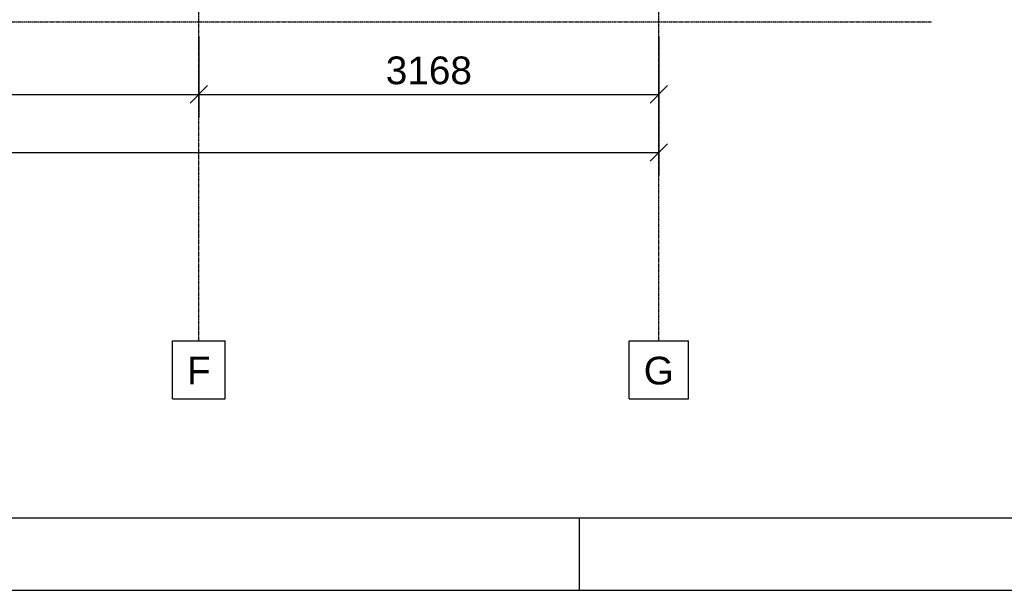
# Model space of a CAD drawing. Header units: millimetres. Extents: x 0 to 50000, y 0 to 29700.
# Tile 18 of 27: x 25143 to 31925, y 0 to 3935. Entities that reach past the tile are written whole.
import ezdxf

# ---------------------------------------------------------------- set-up
doc = ezdxf.new("R2010")
doc.units = ezdxf.units.MM
doc.linetypes.add('DXK_LINE_DOT3', pattern=[5.9187, 2.979, -0.9799, 0.9799, -0.9799])
for name, color, linetype in [('TS_FORMATKA', 7, 'Continuous'), ('TS_INNE_OBIEKTY', 7, 'Continuous'), ('TS_WYMIARY', 7, 'Continuous'), ('TS_WYMIARY_TEKST', 7, 'Continuous')]:
    doc.layers.add(name, color=color, linetype=linetype)
doc.styles.add('Arial', font='ARIAL.TTF', dxfattribs={"height": 0.2})

# ---------------------------------------------------------------- blocks, each defined once
blk = doc.blocks.new('Unknown-305655447-1289')
at = {"layer": 'TS_FORMATKA', "color": 7, "linetype": 'Continuous'}
for p, q in [((500, 500), (49500, 500)), ((29000, 0), (29000, 500)), ((0, 0), (50000, 0))]:
    blk.add_line(p, q, dxfattribs=at)
blk = doc.blocks.new('GridLine-305655447-1963 - 1303')
at = {"layer": 'TS_INNE_OBIEKTY', "color": 4, "linetype": 'DXK_LINE_DOT3'}
blk.add_line((26377.1, 1719.6), (26377.1, 11259.6), dxfattribs=at)
at = {"layer": 'TS_INNE_OBIEKTY', "color": 4, "linetype": 'Continuous'}
for p, q in [((26195.7, 1719.6), (26558.5, 1719.6)), ((26195.7, 1319.6), (26195.7, 1719.6)), ((26558.5, 1319.6), (26558.5, 1719.6)), ((26195.7, 1319.6), (26558.5, 1319.6))]:
    blk.add_line(p, q, dxfattribs=at)
at = {"layer": 'TS_INNE_OBIEKTY', "color": 2, "linetype": 'Continuous', "style": 'Arial'}
blk.add_text('F', height=191, dxfattribs=at).set_placement((26295.7, 1419.6))
blk = doc.blocks.new('GridLine-305655447-1964 - 1303')
at = {"layer": 'TS_INNE_OBIEKTY', "color": 4, "linetype": 'DXK_LINE_DOT3'}
blk.add_line((29545.1, 1719.6), (29545.1, 11259.6), dxfattribs=at)
at = {"layer": 'TS_INNE_OBIEKTY', "color": 4, "linetype": 'Continuous'}
for p, q in [((29341.4, 1719.6), (29748.8, 1719.6)), ((29341.4, 1319.6), (29341.4, 1719.6)), ((29748.8, 1319.6), (29748.8, 1719.6)), ((29341.4, 1319.6), (29748.8, 1319.6))]:
    blk.add_line(p, q, dxfattribs=at)
at = {"layer": 'TS_INNE_OBIEKTY', "color": 2, "linetype": 'Continuous', "style": 'Arial'}
blk.add_text('G', height=191, dxfattribs=at).set_placement((29441.4, 1419.6))
blk = doc.blocks.new('GridLine-305655447-1965 - 1303')
at = {"layer": 'TS_INNE_OBIEKTY', "color": 4, "linetype": 'DXK_LINE_DOT3'}
blk.add_line((2322.7, 3919.6), (31425.1, 3919.6), dxfattribs=at)
blk = doc.blocks.new('StraightDimension-305655447-1971 - 1303')
at = {"layer": 'TS_WYMIARY', "color": 174, "linetype": 'Continuous'}
for p, q in [((20008.1, 3819.6), (20008.1, 3259.6)), ((26377.1, 3819.6), (26377.1, 3259.6)), ((20068.1, 3479.6), (19948.1, 3359.6)), ((26317.1, 3359.6), (26437.1, 3479.6)), ((20008.1, 3419.6), (26377.1, 3419.6))]:
    blk.add_line(p, q, dxfattribs=at)
at = {"color": 0}
blk.add_wipeout([(23529.1, 3449.6), (23529.1, 3729.6), (22856.1, 3729.6), (22856.1, 3449.6)], dxfattribs=at).dxf.layer = 'TS_WYMIARY'
at = {"layer": 'TS_WYMIARY_TEKST', "color": 96, "style": 'Arial'}
blk.add_text('6369', height=191.02, dxfattribs=at).set_placement((22896.1, 3489.6))
blk = doc.blocks.new('StraightDimension-305655447-1970 - 1303')
at = {"layer": 'TS_WYMIARY', "color": 174, "linetype": 'Continuous'}
for p, q in [((26377.1, 3819.6), (26377.1, 3259.6)), ((29545.1, 3819.6), (29545.1, 3259.6)), ((26437.1, 3479.6), (26317.1, 3359.6)), ((29485.1, 3359.6), (29605.1, 3479.6)), ((26377.1, 3419.6), (29545.1, 3419.6))]:
    blk.add_line(p, q, dxfattribs=at)
at = {"color": 0}
blk.add_wipeout([(28297.6, 3449.6), (28297.6, 3729.6), (27624.6, 3729.6), (27624.6, 3449.6)], dxfattribs=at).dxf.layer = 'TS_WYMIARY'
at = {"layer": 'TS_WYMIARY_TEKST', "color": 96, "style": 'Arial'}
blk.add_text('3168', height=191.02, dxfattribs=at).set_placement((27664.6, 3489.6))
blk = doc.blocks.new('StraightDimension-305655447-1980 - 1303')
at = {"layer": 'TS_WYMIARY', "color": 174, "linetype": 'Continuous'}
for p, q in [((29545.1, 3819.6), (29545.1, 2859.6)), ((29485.1, 2959.6), (29605.1, 3079.6)), ((4974.1, 3019.6), (29545.1, 3019.6))]:
    blk.add_line(p, q, dxfattribs=at)

msp = doc.modelspace()

# ---------------------------------------------------------------- block references
for name in ['Unknown-305655447-1289', 'GridLine-305655447-1963 - 1303', 'GridLine-305655447-1964 - 1303', 'GridLine-305655447-1965 - 1303']:
    msp.add_blockref(name, (0, 0))

# ---------------------------------------------------------------- next in the draw order: block references
msp.add_blockref('StraightDimension-305655447-1971 - 1303', (0, 0))

# ---------------------------------------------------------------- next in the draw order: block references
msp.add_blockref('StraightDimension-305655447-1970 - 1303', (0, 0))

# ---------------------------------------------------------------- next in the draw order: block references
msp.add_blockref('StraightDimension-305655447-1980 - 1303', (0, 0))

doc.saveas('drawing.dxf')
